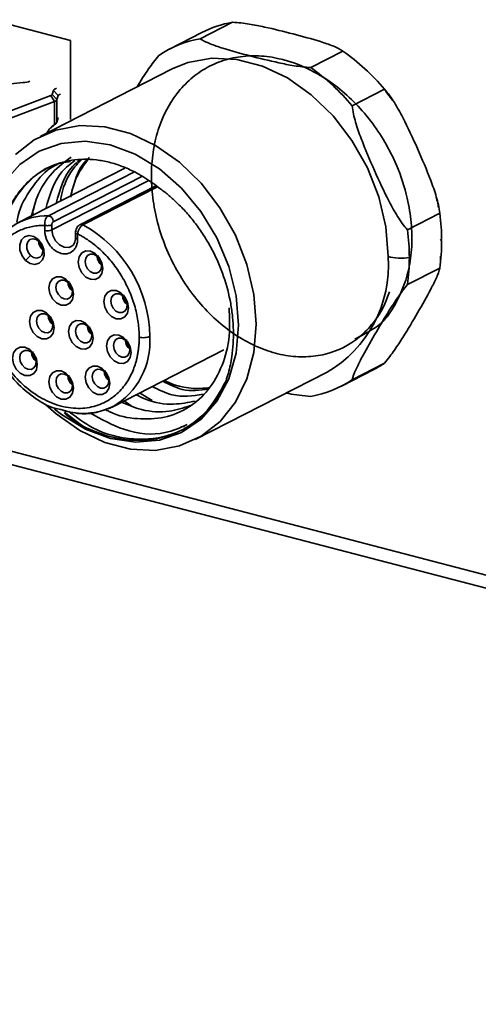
# Model space of a CAD drawing. Header units: millimetres. Extents: x 0 to 420, y 0 to 297.
# Tile 86 of 145: x 330 to 336, y 104 to 117. Entities that reach past the tile are written whole.
import ezdxf

# ---------------------------------------------------------------- set-up
doc = ezdxf.new("R2010")
doc.units = ezdxf.units.MM

msp = doc.modelspace()

# ---------------------------------------------------------------- linework, layer by layer
at = {"color": 7, "linetype": 'Continuous', "lineweight": 35}
for p, q in [((330.7606, 117.1804), (329.703, 117.4559)), ((332.9011, 117.4218), (332.4746, 117.2039)), ((332.4948, 117.2854), (332.0683, 117.0676)), ((330.7611, 116.1375), (330.7606, 117.1804)), ((333.935, 116.8235), (334.3614, 117.0414)), ((332.1045, 116.8053), (330.3599, 115.914)), ((329.9692, 116.6089), (330.1307, 116.6238)), ((330.4987, 116.4525), (329.7881, 116.1847)), ((330.5497, 116.3748), (330.4987, 116.4525)), ((330.534, 116.5187), (330.5169, 116.4663)), ((330.5169, 116.4663), (330.58, 116.4004)), ((330.5972, 116.4529), (330.5341, 116.5187)), ((330.58, 116.4004), (330.5972, 116.4529)), ((334.9102, 116.5359), (334.4838, 116.3181)), ((335.0163, 116.3928), (334.9283, 116.5076)), ((330.5497, 116.3748), (329.8392, 116.107)), ((330.5498, 116.0709), (330.5497, 116.3748)), ((330.58, 116.4004), (330.5801, 116.1004)), ((330.4893, 116.0198), (330.5436, 116.0677)), ((330.4956, 116.023), (330.5498, 116.0709)), ((330.5059, 116.0296), (330.5676, 116.0825)), ((330.5436, 116.0677), (330.5498, 116.0709)), ((330.5973, 116.1648), (330.5801, 116.1004)), ((330.4956, 116.023), (330.4893, 116.0198)), ((331.4777, 115.4931), (330.0737, 114.7758)), ((331.8885, 115.2606), (330.8812, 114.746)), ((335.2146, 114.6805), (335.641, 114.8984)), ((330.4199, 114.7384), (330.4199, 114.6718)), ((330.5129, 114.7441), (330.5129, 114.6774)), ((330.8259, 114.6458), (330.8259, 114.5785)), ((330.3335, 114.551), (330.3444, 114.5249)), ((330.8538, 114.5587), (330.8538, 114.6254)), ((330.2327, 114.3412), (330.166, 114.2755)), ((335.6498, 114.239), (335.6523, 114.3317)), ((335.6414, 114.1733), (335.2149, 113.9555)), ((331.3173, 112.3417), (332.7858, 113.092)), ((334.3432, 112.615), (334.7696, 112.8329)), ((334.4854, 112.6983), (334.9118, 112.9162)), ((332.4073, 111.9067), (334.1519, 112.7981)), ((331.5618, 112.3545), (331.4696, 112.4195)), ((331.8408, 112.426), (331.6735, 112.5237)), ((327.6008, 112.196), (357.3563, 104.445)), ((330.9055, 112.0962), (330.6812, 112.2696)), ((332.2654, 112.0819), (332.2175, 112.0742))]:
    msp.add_line(p, q, dxfattribs=at)
at = {"color": 8, "linetype": 'Continuous', "lineweight": 35}
for p, q in [((331.6046, 115.4448), (330.4669, 114.8635)), ((331.7857, 115.3277), (330.5129, 114.6774)), ((330.5323, 114.7857), (331.7011, 115.3829)), ((330.923, 114.7447), (331.908, 115.2479)), ((335.652, 114.5568), (335.666, 114.5294)), ((327.8282, 112.3121), (357.2571, 104.6463))]:
    msp.add_line(p, q, dxfattribs=at)
at = {"color": 7, "linetype": 'Continuous', "lineweight": 35, "flags": 128}
for points in [[(332.1045, 116.8053), (332.3115, 116.8894), (332.6264, 116.947), (332.9584, 116.9316), (333.2962, 116.8436), (333.6283, 116.6861), (333.9433, 116.4644), (334.2306, 116.186), (334.4803, 115.8606), (334.684, 115.4991), (334.8347, 115.1138), (334.9273, 114.7179), (334.9587, 114.3249)], [(330.4308, 112.3707), (330.5686, 112.2477), (330.8836, 112.026), (331.2157, 111.8685), (331.5534, 111.7805), (331.8855, 111.765), (332.2004, 111.8226), (332.4875, 111.9513), (332.737, 112.1467), (332.9404, 112.4022), (333.0908, 112.709), (333.1831, 113.0567), (333.2141, 113.4335), (333.1828, 113.8266), (333.0901, 114.2225), (332.9394, 114.6077), (332.7357, 114.9693), (332.486, 115.2947), (332.1987, 115.573), (331.8837, 115.7947), (331.5516, 115.9522), (331.2138, 116.0402), (330.8818, 116.0557), (330.5669, 115.9981), (330.2798, 115.8694), (330.0303, 115.674)], [(332.9816, 113.4193), (332.9488, 113.8062), (332.8522, 114.1952), (332.6955, 114.5714), (332.4846, 114.9202), (332.2276, 115.2283), (331.9345, 115.4839), (331.6165, 115.6771), (331.2859, 115.8005), (330.9552, 115.8493), (330.6373, 115.8218), (330.3444, 115.7189), (330.0877, 115.5445), (329.877, 115.3055), (329.7206, 115.011), (329.6243, 114.6722), (329.5919, 114.3023), (329.6029, 114.0795)], [(330.3335, 114.551), (330.2737, 114.5911), (330.2103, 114.6042), (330.1529, 114.5881), (330.1103, 114.5455), (330.0888, 114.4827), (330.0919, 114.4093), (330.119, 114.3366), (330.166, 114.2755)], [(330.166, 114.2755), (330.2258, 114.2353), (330.2892, 114.2223), (330.3466, 114.2383), (330.3893, 114.281), (330.4107, 114.3438), (330.4076, 114.4172), (330.3805, 114.4899), (330.3335, 114.551)], [(330.2327, 114.3412), (330.2014, 114.3819), (330.1833, 114.4304), (330.1812, 114.4793), (330.1955, 114.5212), (330.224, 114.5496), (330.2622, 114.5603), (330.3045, 114.5516), (330.3444, 114.5249)], [(330.3444, 114.5249), (330.3757, 114.4842), (330.3938, 114.4357), (330.3958, 114.3868), (330.3815, 114.3449), (330.3531, 114.3165), (330.3148, 114.3058), (330.2726, 114.3145), (330.2327, 114.3412)], [(330.3913, 114.4458), (330.3695, 114.4833), (330.3591, 114.5088)], [(330.8616, 114.2539), (330.874, 114.1794), (330.9093, 114.1098), (330.9621, 114.0557), (331.0243, 114.0253), (331.0866, 114.0232), (331.1394, 114.0499), (331.1746, 114.1011), (331.187, 114.1691), (331.1745, 114.2436), (331.1393, 114.3132), (331.0865, 114.3673), (331.0242, 114.3977), (330.9619, 114.3997), (330.9092, 114.3731), (330.8739, 114.3219), (330.8616, 114.2539)], [(330.9546, 114.2596), (330.9628, 114.3049), (330.9863, 114.3391), (331.0215, 114.3568), (331.063, 114.3554), (331.1045, 114.3352), (331.1397, 114.2991), (331.1632, 114.2527), (331.1715, 114.203), (331.1633, 114.1577), (331.1398, 114.1235), (331.1046, 114.1058), (331.0631, 114.1072), (331.0216, 114.1274), (330.9864, 114.1635), (330.9628, 114.2099), (330.9546, 114.2596)], [(330.4745, 113.9128), (330.4869, 113.8383), (330.5222, 113.7687), (330.575, 113.7146), (330.6373, 113.6842), (330.6995, 113.6822), (330.7523, 113.7088), (330.7876, 113.76), (330.7999, 113.828), (330.7875, 113.9025), (330.7522, 113.9721), (330.6994, 114.0262), (330.6371, 114.0566), (330.5749, 114.0587), (330.5221, 114.0321), (330.4869, 113.9808), (330.4745, 113.9128)], [(330.5675, 113.9185), (330.5757, 113.9638), (330.5992, 113.998), (330.6344, 114.0157), (330.6759, 114.0144), (330.7174, 113.9941), (330.7526, 113.958), (330.7762, 113.9116), (330.7844, 113.862), (330.7762, 113.8166), (330.7527, 113.7825), (330.7175, 113.7647), (330.676, 113.7661), (330.6345, 113.7864), (330.5993, 113.8224), (330.5758, 113.8688), (330.5675, 113.9185)], [(331.1991, 113.7325), (331.2115, 113.6581), (331.2468, 113.5885), (331.2996, 113.5343), (331.3618, 113.504), (331.4241, 113.5019), (331.4769, 113.5285), (331.5121, 113.5797), (331.5245, 113.6478), (331.5121, 113.7223), (331.4768, 113.7919), (331.424, 113.846), (331.3617, 113.8764), (331.2994, 113.8784), (331.2467, 113.8518), (331.2114, 113.8006), (331.1991, 113.7325)], [(331.2921, 113.7382), (331.3003, 113.7836), (331.3238, 113.8177), (331.359, 113.8355), (331.4005, 113.8341), (331.442, 113.8138), (331.4772, 113.7778), (331.5007, 113.7314), (331.509, 113.6817), (331.5008, 113.6364), (331.4773, 113.6022), (331.4421, 113.5845), (331.4006, 113.5858), (331.3591, 113.6061), (331.3239, 113.6422), (331.3003, 113.6886), (331.2921, 113.7382)], [(330.2164, 113.468), (330.2288, 113.3936), (330.2641, 113.324), (330.3169, 113.2698), (330.3792, 113.2394), (330.4414, 113.2374), (330.4942, 113.264), (330.5295, 113.3152), (330.5418, 113.3833), (330.5294, 113.4578), (330.4941, 113.5274), (330.4413, 113.5815), (330.379, 113.6119), (330.3168, 113.6139), (330.264, 113.5873), (330.2287, 113.5361), (330.2164, 113.468)], [(330.3094, 113.4737), (330.3177, 113.4241), (330.3412, 113.3777), (330.3764, 113.3416), (330.4179, 113.3213), (330.4594, 113.32), (330.4946, 113.3377), (330.5181, 113.3719), (330.5263, 113.4172), (330.5181, 113.4669), (330.4945, 113.5133), (330.4593, 113.5493), (330.4178, 113.5696), (330.3763, 113.571), (330.3411, 113.5532), (330.3176, 113.5191), (330.3094, 113.4737)], [(330.5213, 113.4559), (330.4985, 113.4944), (330.4869, 113.5232)], [(330.7331, 113.3335), (330.7455, 113.259), (330.7808, 113.1894), (330.8336, 113.1353), (330.8958, 113.1049), (330.9581, 113.1028), (331.0109, 113.1294), (331.0461, 113.1807), (331.0585, 113.2487), (331.046, 113.3232), (331.0108, 113.3928), (330.9579, 113.4469), (330.8957, 113.4773), (330.8334, 113.4793), (330.7807, 113.4527), (330.7454, 113.4015), (330.7331, 113.3335)], [(330.5468, 112.3092), (330.6389, 112.2378), (330.9569, 112.0446), (331.2876, 111.9212), (331.6182, 111.8723), (331.9361, 111.8999), (332.229, 112.0028), (332.4858, 112.1771), (332.6964, 112.4161), (332.8529, 112.7107), (332.9492, 113.0494), (332.9816, 113.4193)], [(330.8261, 113.3391), (330.8343, 113.3845), (330.8578, 113.4186), (330.893, 113.4364), (330.9345, 113.435), (330.976, 113.4148), (331.0112, 113.3787), (331.0347, 113.3323), (331.043, 113.2826), (331.0348, 113.2373), (331.0113, 113.2031), (330.9761, 113.1854), (330.9346, 113.1867), (330.8931, 113.207), (330.8579, 113.2431), (330.8343, 113.2895), (330.8261, 113.3391)], [(331.038, 113.3213), (331.0147, 113.3608), (331.0036, 113.3886)], [(331.2352, 113.1442), (331.2477, 113.0697), (331.283, 113.0001), (331.3358, 112.946), (331.398, 112.9156), (331.4603, 112.9136), (331.5131, 112.9402), (331.5483, 112.9914), (331.5607, 113.0594), (331.5482, 113.1339), (331.5129, 113.2035), (331.4601, 113.2576), (331.3979, 113.288), (331.3356, 113.2901), (331.2828, 113.2634), (331.2476, 113.2122), (331.2352, 113.1442)], [(331.3283, 113.1499), (331.3365, 113.1952), (331.36, 113.2294), (331.3952, 113.2471), (331.4367, 113.2458), (331.4782, 113.2255), (331.5134, 113.1894), (331.5369, 113.143), (331.5452, 113.0934), (331.537, 113.048), (331.5135, 113.0139), (331.4783, 112.9961), (331.4368, 112.9975), (331.3953, 113.0177), (331.3601, 113.0538), (331.3365, 113.1002), (331.3283, 113.1499)], [(329.9949, 112.9837), (330.0073, 112.9092), (330.0426, 112.8396), (330.0954, 112.7855), (330.1577, 112.7551), (330.2199, 112.753), (330.2727, 112.7797), (330.3079, 112.8309), (330.3203, 112.8989), (330.3079, 112.9734), (330.2726, 113.043), (330.2198, 113.0971), (330.1575, 113.1275), (330.0952, 113.1295), (330.0425, 113.1029), (330.0072, 113.0517), (329.9949, 112.9837)], [(330.0879, 112.9894), (330.0961, 113.0347), (330.1196, 113.0689), (330.1548, 113.0866), (330.1963, 113.0852), (330.2378, 113.065), (330.273, 113.0289), (330.2965, 112.9825), (330.3048, 112.9328), (330.2966, 112.8875), (330.2731, 112.8533), (330.2379, 112.8356), (330.1964, 112.837), (330.1549, 112.8572), (330.1197, 112.8933), (330.0961, 112.9397), (330.0879, 112.9894)], [(330.475, 112.6714), (330.4875, 112.597), (330.5228, 112.5274), (330.5756, 112.4732), (330.6378, 112.4429), (330.7001, 112.4408), (330.7529, 112.4674), (330.7881, 112.5186), (330.8005, 112.5867), (330.788, 112.6612), (330.7527, 112.7308), (330.6999, 112.7849), (330.6377, 112.8153), (330.5754, 112.8173), (330.5226, 112.7907), (330.4874, 112.7395), (330.475, 112.6714)], [(330.9551, 112.7336), (330.9675, 112.6591), (331.0028, 112.5895), (331.0556, 112.5354), (331.1178, 112.505), (331.1801, 112.5029), (331.2329, 112.5295), (331.2681, 112.5808), (331.2805, 112.6488), (331.2681, 112.7233), (331.2328, 112.7929), (331.18, 112.847), (331.1177, 112.8774), (331.0554, 112.8794), (331.0027, 112.8528), (330.9674, 112.8016), (330.9551, 112.7336)], [(331.0481, 112.7392), (331.0563, 112.7846), (331.0798, 112.8187), (331.115, 112.8365), (331.1565, 112.8351), (331.198, 112.8149), (331.2332, 112.7788), (331.2567, 112.7324), (331.265, 112.6827), (331.2568, 112.6374), (331.2333, 112.6032), (331.1981, 112.5855), (331.1566, 112.5868), (331.1151, 112.6071), (331.0799, 112.6432), (331.0563, 112.6896), (331.0481, 112.7392)], [(330.568, 112.6771), (330.5763, 112.7225), (330.5998, 112.7566), (330.635, 112.7744), (330.6765, 112.773), (330.718, 112.7527), (330.7532, 112.7167), (330.7767, 112.6703), (330.785, 112.6206), (330.7768, 112.5753), (330.7533, 112.5411), (330.7181, 112.5234), (330.6766, 112.5247), (330.6351, 112.545), (330.5999, 112.5811), (330.5763, 112.6275), (330.568, 112.6771)]]:
    msp.add_lwpolyline(points, dxfattribs=at)
at = {"color": 8, "linetype": 'Continuous', "lineweight": 35, "flags": 128}
for points in [[(330.7666, 114.457), (330.738, 114.4468), (330.6757, 114.4489), (330.6135, 114.4792), (330.5607, 114.5334), (330.5254, 114.603), (330.5129, 114.6774)], [(330.8538, 114.5587), (330.844, 114.5619), (330.836, 114.5657), (330.8302, 114.5699), (330.8268, 114.5745), (330.8259, 114.5785)]]:
    msp.add_lwpolyline(points, dxfattribs=at)
at = {"color": 7, "linetype": 'Continuous', "lineweight": 35}
for centre, radius, start, end in [((333.1567, 115.9863), 1.4581, 100.09782, 117.00064), ((332.7277, 115.7771), 1.4491, 100.05634, 123.58256), ((332.6903, 114.6762), 2.896, 39.95479, 54.75764), ((332.2639, 114.4583), 2.896, 39.95479, 54.75764), ((330.5302, 116.1214), 0.0541, 291.24318, 337.21711), ((332.8652, 114.5251), 2.8008, 0.08716, 7.65848), ((330.4577, 114.8169), 0.15, 255.40396, 291.58619), ((330.1096, 113.2545), 1.6978, 0.49571, 61.37286), ((332.4388, 114.3073), 2.8008, 0.08716, 7.65848), ((330.5052, 114.5438), 0.1702, 183.69278, 230.43483), ((333.1483, 114.5249), 2.5177, 351.97331, 0.10237), ((331.2797, 114.342), 0.1702, 183.69033, 230.43596), ((333.3319, 114.2079), 1.631, 300.18426, 4.11359), ((332.7218, 114.307), 2.5177, 351.97331, 0.10237), ((330.8927, 114.001), 0.1702, 183.69327, 230.43302), ((331.6172, 113.8207), 0.1702, 183.69278, 230.43483), ((330.6346, 113.5562), 0.1702, 183.69278, 230.43483), ((331.1513, 113.4216), 0.1704, 183.70203, 229.72951), ((331.6534, 113.2323), 0.1702, 183.69041, 230.43566), ((330.413, 113.0718), 0.1702, 183.69009, 230.43598), ((331.3732, 112.8217), 0.1702, 183.69254, 230.43485), ((334.1157, 114.1127), 1.4372, 297.06623, 303.63866), ((330.8932, 112.7596), 0.1702, 183.69303, 230.43304), ((333.6838, 113.9055), 1.4491, 280.05598, 303.58282), ((330.932, 113.1403), 0.8866, 252.01832, 295.75994)]:
    msp.add_arc(centre, radius, start, end, dxfattribs=at)
at = {"color": 8, "linetype": 'Continuous', "lineweight": 35}
for centre, radius, start, end in [((330.4446, 114.0485), 0.8153, 88.43525, 149.72775), ((330.8208, 113.1972), 0.9891, 300.12879, 4.16912)]:
    msp.add_arc(centre, radius, start, end, dxfattribs=at)
at = {"color": 7, "linetype": 'Continuous', "lineweight": 35}
for centre, ratio, start_param, end_param in [((331.2768, 114.3405), 0.7574474, 1.1968051, 1.7565623), ((330.8889, 113.999), 0.7574474, 1.1968051, 1.7693781), ((331.613, 113.8185), 0.7574474, 1.1968051, 1.7775304), ((331.65, 113.2306), 0.757468, 1.1967804, 1.764247), ((330.4099, 113.0702), 0.757468, 1.1967804, 1.7595224), ((331.3701, 112.8201), 0.757468, 1.1967804, 1.7595224), ((330.8895, 112.7577), 0.757468, 1.1967804, 1.7694003)]:
    msp.add_ellipse(centre, major_axis=(-0.0872, 0.1707), ratio=ratio, start_param=start_param, end_param=end_param, dxfattribs=at)
for points, knots in [([(332.9011, 117.4218), (332.9779, 117.4182), (333.0498, 117.4088), (333.1905, 117.3863), (333.2575, 117.3731), (333.4539, 117.331), (333.5791, 117.2997), (333.8262, 117.2353), (333.9485, 117.2021), (334.1216, 117.1479), (334.1777, 117.1289), (334.2801, 117.0882), (334.3272, 117.0666), (334.3614, 117.0414)], [0, 0, 0, 0, 0.125, 0.125, 0.25, 0.25, 0.5, 0.5, 0.75, 0.75, 0.875, 0.875, 1, 1, 1, 1]), ([(333.935, 116.8235), (333.8582, 116.8271), (333.7863, 116.8365), (333.6456, 116.859), (333.5785, 116.8722), (333.3821, 116.9143), (333.257, 116.9456), (333.0099, 117.01), (332.8876, 117.0431), (332.7145, 117.0974), (332.6584, 117.1164), (332.556, 117.1571), (332.5088, 117.1787), (332.4746, 117.2039)], [0, 0, 0, 0, 0.125, 0.125, 0.25, 0.25, 0.5, 0.5, 0.75, 0.75, 0.875, 0.875, 1, 1, 1, 1]), ([(331.9261, 116.9843), (331.8798, 116.9245), (331.7688, 116.7812), (331.689, 116.6473), (331.6425, 116.5693)], [0, 0, 0, 0, 0.4169865, 1, 1, 1, 1]), ([(334.5206, 113.235), (334.6429, 113.2986), (334.8695, 113.4165), (335.0671, 113.6974), (335.2268, 114.0528), (335.2775, 114.455), (335.2717, 114.7721), (335.2127, 115.1362), (335.0941, 115.4986), (334.9208, 115.8421), (334.73, 116.1253), (334.5079, 116.3782), (334.2602, 116.5938), (333.9034, 116.8256), (333.5185, 116.9613), (333.1432, 116.9866), (332.8735, 116.9515), (332.6228, 116.863), (332.3976, 116.7241), (332.137, 116.4756), (331.9483, 116.1383), (331.8503, 115.7447), (331.822, 115.4297), (331.8406, 115.1035), (331.904, 114.7749), (332.0111, 114.4521), (332.2081, 114.0394), (332.4816, 113.6702), (332.8036, 113.3807), (333.0628, 113.2082), (333.3324, 113.084), (333.6051, 113.0116), (333.8736, 112.9928), (334.2173, 113.0391), (334.5265, 113.1944), (334.7666, 113.4458), (334.9003, 113.648), (334.9539, 113.7997), (334.9759, 113.8617)], [0, 0, 0, 0, 0.0283203, 0.0524578, 0.1012498, 0.1255552, 0.1498587, 0.1740058, 0.2072441, 0.2314675, 0.255689, 0.2798301, 0.3039698, 0.3281102, 0.3769092, 0.4012152, 0.4255193, 0.4496604, 0.4737995, 0.49794, 0.5467366, 0.5710373, 0.5953364, 0.6194954, 0.6436523, 0.6677936, 0.6919338, 0.7407377, 0.7649878, 0.7891804, 0.8133712, 0.837511, 0.8616488, 0.8857878, 0.9345816, 0.9588832, 0.9831834, 1, 1, 1, 1]), ([(334.9102, 116.5359), (334.9593, 116.4845), (335.0013, 116.4237), (335.0809, 116.2959), (335.1172, 116.2297), (335.2214, 116.0286), (335.2849, 115.8911), (335.4085, 115.614), (335.4689, 115.474), (335.5495, 115.2605), (335.5748, 115.1884), (335.6169, 115.0437), (335.6345, 114.9713), (335.641, 114.8984)], [0, 0, 0, 0, 0.125, 0.125, 0.25, 0.25, 0.5, 0.5, 0.75, 0.75, 0.875, 0.875, 1, 1, 1, 1]), ([(335.2146, 114.6805), (335.1656, 114.7319), (335.1235, 114.7928), (335.0439, 114.9206), (335.0076, 114.9868), (334.9035, 115.1878), (334.84, 115.3254), (334.7163, 115.6025), (334.656, 115.7425), (334.5753, 115.9559), (334.5501, 116.0281), (334.5079, 116.1727), (334.4903, 116.2452), (334.4838, 116.3181)], [0, 0, 0, 0, 0.125, 0.125, 0.25, 0.25, 0.5, 0.5, 0.75, 0.75, 0.875, 0.875, 1, 1, 1, 1]), ([(330.5436, 116.0677), (330.5261, 116.0552), (330.4911, 116.0302), (330.4543, 115.977), (330.4426, 115.9409), (330.4403, 115.9337)], [0, 0, 0, 0, 0.444512, 0.8890235, 1, 1, 1, 1]), ([(330.5138, 116.0407), (330.513, 116.0386), (330.5113, 116.0344), (330.5051, 116.0284), (330.4988, 116.0248), (330.4956, 116.023)], [0, 0, 0, 0, 0.3350738, 0.6649262, 1, 1, 1, 1]), ([(329.827, 114.5923), (329.831, 114.6121), (329.8391, 114.6515), (329.8537, 114.7092), (329.8701, 114.7658), (329.8886, 114.8211), (329.909, 114.8752), (329.9466, 114.9636), (330.0083, 115.0808), (330.1043, 115.2157), (330.2155, 115.3334), (330.3811, 115.4637), (330.6175, 115.5769), (330.882, 115.6178), (331.103, 115.6062), (331.2722, 115.5749), (331.4417, 115.5216), (331.5901, 115.4553), (331.7167, 115.3844), (331.8226, 115.3159), (331.8904, 115.2634), (331.9244, 115.2372)], [0, 0, 0, 0, 0.0207448, 0.0414404, 0.0621158, 0.0828, 0.1035222, 0.1243113, 0.1872027, 0.2501317, 0.3129919, 0.3759637, 0.5000097, 0.624053, 0.6869548, 0.7498872, 0.8127501, 0.8756825, 0.9171524, 0.9585139, 1, 1, 1, 1]), ([(330.7613, 115.5833), (330.681, 115.5698), (330.453, 115.5315), (330.1526, 115.2899), (329.9233, 114.9525), (329.8536, 114.6918), (329.827, 114.5923)], [0, 0, 0, 0, 0.1719427, 0.4883239, 0.804706, 1, 1, 1, 1]), ([(330.5883, 115.5436), (330.5564, 115.5277), (330.416, 115.4578), (330.2354, 115.2276), (330.0863, 114.9794), (330.0567, 114.8113), (330.0515, 114.7819)], [0, 0, 0, 0, 0.1176092, 0.516458, 0.9153152, 1, 1, 1, 1]), ([(330.7681, 115.641), (330.6822, 115.5768), (330.4988, 115.4397), (330.3205, 115.1645), (330.2654, 114.9468), (330.2442, 114.8629)], [0, 0, 0, 0, 0.3514916, 0.7500787, 1, 1, 1, 1]), ([(330.8176, 115.5962), (330.7568, 115.5498), (330.5647, 115.4032), (330.4856, 115.1391), (330.4315, 114.9586)], [0, 0, 0, 0, 0.3161249, 1, 1, 1, 1]), ([(330.5696, 115.0292), (330.621, 115.2125), (330.686, 115.4447), (330.849, 115.5754), (330.8834, 115.6029)], [0, 0, 0, 0, 0.7891059, 1, 1, 1, 1]), ([(330.9164, 115.6168), (330.8829, 115.5834), (330.7572, 115.4579), (330.6583, 115.2583), (330.6314, 115.0846), (330.6274, 115.0587)], [0, 0, 0, 0, 0.23622432, 0.88583831, 1, 1, 1, 1]), ([(330.7615, 115.1103), (330.8058, 115.2925), (330.8563, 115.5003), (330.9936, 115.6209), (331.0105, 115.6358)], [0, 0, 0, 0, 0.8767942, 1, 1, 1, 1]), ([(330.9938, 115.6102), (330.9386, 115.5379), (330.8311, 115.3972), (330.7843, 115.2113), (330.7615, 115.121)], [0, 0, 0, 0, 0.5139231, 1, 1, 1, 1]), ([(331.9244, 115.2372), (331.9434, 115.2237), (331.9813, 115.1967), (332.037, 115.153), (332.0918, 115.107), (332.1456, 115.0584), (332.2242, 114.9826), (332.3244, 114.8743), (332.4397, 114.728), (332.5448, 114.5721), (332.6692, 114.3541), (332.7939, 114.065), (332.8713, 113.7654), (332.9048, 113.5265), (332.9157, 113.3487), (332.9125, 113.1738), (332.897, 113.0223), (332.8742, 112.8937), (332.8488, 112.7863), (332.8266, 112.718), (332.8155, 112.6839)], [0, 0, 0, 0, 0.0249154, 0.0498586, 0.0748734, 0.1000033, 0.1252912, 0.1876805, 0.250491, 0.3129667, 0.3754864, 0.5001249, 0.6245525, 0.6867144, 0.749227, 0.8117359, 0.8742998, 0.916333, 0.9581776, 1, 1, 1, 1]), ([(335.6221, 114.9791), (335.6214, 114.9898), (335.6188, 115.0295), (335.6069, 115.0694), (335.5982, 115.0985)], [0, 0, 0, 0, 0.2711422, 1, 1, 1, 1]), ([(330.2592, 114.8705), (330.2591, 114.8798), (330.2589, 114.9194), (330.2704, 114.9544), (330.2792, 114.9812)], [0, 0, 0, 0, 0.2340963, 1, 1, 1, 1]), ([(330.4669, 114.8635), (330.4637, 114.8616), (330.4571, 114.8576), (330.4476, 114.8481), (330.4387, 114.8355), (330.4287, 114.8157), (330.4186, 114.7825), (330.4194, 114.7545), (330.4199, 114.7384)], [0, 0, 0, 0, 0.1073257, 0.2203552, 0.3390739, 0.4635045, 0.6935509, 1, 1, 1, 1]), ([(330.5323, 114.7857), (330.5323, 114.8041), (330.5247, 114.8243), (330.4997, 114.854), (330.4826, 114.8632), (330.4669, 114.8635)], [0, 0, 0, 0, 0.5, 0.5, 1, 1, 1, 1]), ([(330.5129, 114.7441), (330.513, 114.747), (330.5132, 114.7525), (330.5153, 114.7613), (330.5189, 114.7709), (330.5236, 114.7784), (330.5284, 114.7835), (330.531, 114.785), (330.5323, 114.7857)], [0, 0, 0, 0, 0.1691003, 0.3329541, 0.5031162, 0.7513778, 0.874414, 1, 1, 1, 1]), ([(329.6069, 113.7975), (329.6072, 113.8185), (329.6077, 113.8605), (329.6123, 113.9223), (329.621, 113.9946), (329.6363, 114.076), (329.6695, 114.1962), (329.7298, 114.3371), (329.8307, 114.4831), (329.9564, 114.5999), (330.0775, 114.6692), (330.1807, 114.7069), (330.2591, 114.726), (330.3389, 114.7373), (330.3929, 114.7381), (330.4199, 114.7384)], [0, 0, 0, 0, 0.03948594, 0.07893721, 0.11846745, 0.1803111, 0.24225636, 0.36978755, 0.49937952, 0.62905907, 0.7568451, 0.81888914, 0.88103512, 0.94049257, 1, 1, 1, 1]), ([(330.4199, 114.7384), (330.4341, 114.7347), (330.4524, 114.7332), (330.4868, 114.7353), (330.5028, 114.7389), (330.5129, 114.7441)], [0, 0, 0, 0, 0.5, 0.5, 1, 1, 1, 1]), ([(330.4199, 114.6718), (330.4201, 114.6639), (330.4205, 114.6482), (330.4235, 114.6243), (330.4282, 114.6003), (330.4375, 114.5672), (330.4543, 114.5255), (330.4825, 114.4788), (330.517, 114.4375), (330.5676, 114.3944), (330.637, 114.361), (330.721, 114.3574), (330.7822, 114.3877), (330.8196, 114.4303), (330.8394, 114.4693), (330.8517, 114.5125), (330.8531, 114.5433), (330.8538, 114.5587)], [0, 0, 0, 0, 0.0301782, 0.0601133, 0.0900752, 0.1203331, 0.1853287, 0.2505428, 0.3155386, 0.3807528, 0.5004111, 0.6200695, 0.7495868, 0.8145825, 0.8797967, 0.9398451, 1, 1, 1, 1]), ([(330.8383, 114.6594), (330.8282, 114.6542), (330.8239, 114.6475), (330.8297, 114.6349), (330.8396, 114.6291), (330.8538, 114.6254)], [0, 0, 0, 0, 0.5, 0.5, 1, 1, 1, 1]), ([(330.8802, 114.7454), (330.8764, 114.7432), (330.8689, 114.7387), (330.8584, 114.7282), (330.849, 114.7157), (330.8384, 114.6971), (330.8287, 114.6711), (330.8271, 114.6515), (330.8263, 114.6418)], [0, 0, 0, 0, 0.132875, 0.2637703, 0.392519, 0.5190305, 0.7638292, 1, 1, 1, 1]), ([(330.8538, 114.6254), (330.8546, 114.6307), (330.8562, 114.6409), (330.8604, 114.6562), (330.8652, 114.6701), (330.8706, 114.6824), (330.876, 114.6931), (330.886, 114.7101), (330.9018, 114.7309), (330.9162, 114.7403), (330.923, 114.7447)], [0, 0, 0, 0, 0.1115361, 0.2143748, 0.3085547, 0.3941479, 0.471114, 0.5394235, 0.7809276, 1, 1, 1, 1]), ([(330.8261, 114.5769), (330.8231, 114.5514), (330.8185, 114.5127), (330.7944, 114.4757), (330.7772, 114.4638), (330.7685, 114.4579)], [0, 0, 0, 0, 0.4905426, 0.7455755, 1, 1, 1, 1]), ([(330.8538, 114.6254), (330.8673, 114.6184), (330.8944, 114.6043), (330.9344, 114.5809), (330.974, 114.556), (331.0272, 114.5196), (331.093, 114.4693), (331.1963, 114.3778), (331.3175, 114.2454), (331.4434, 114.063), (331.5444, 113.8644), (331.6048, 113.6921), (331.6382, 113.5546), (331.6553, 113.4544), (331.6659, 113.356), (331.6672, 113.2924), (331.6678, 113.2606)], [0, 0, 0, 0, 0.02975253, 0.05946899, 0.08919798, 0.11898802, 0.18103165, 0.24317722, 0.37096241, 0.50064112, 0.63023225, 0.75776261, 0.81960586, 0.88155072, 0.94075047, 1, 1, 1, 1]), ([(334.9587, 114.3249), (334.9971, 114.3149), (335.0448, 114.3077), (335.1442, 114.303), (335.1954, 114.3054), (335.2396, 114.3115)], [0, 0, 0, 0, 0.5, 0.5, 1, 1, 1, 1]), ([(334.9118, 112.9162), (334.9608, 112.9748), (335.0028, 113.0325), (335.0823, 113.1472), (335.1185, 113.203), (335.2225, 113.368), (335.2859, 113.4751), (335.4094, 113.6878), (335.4696, 113.7937), (335.5501, 113.9469), (335.5753, 113.9972), (335.6173, 114.0917), (335.6349, 114.1365), (335.6414, 114.1733)], [0, 0, 0, 0, 0.125, 0.125, 0.25, 0.25, 0.5, 0.5, 0.75, 0.75, 0.875, 0.875, 1, 1, 1, 1]), ([(334.4854, 112.6983), (334.4919, 112.7353), (334.5096, 112.7805), (334.5524, 112.8765), (334.5776, 112.9266), (334.6581, 113.0796), (334.7181, 113.185), (334.8415, 113.3977), (334.9052, 113.5054), (335.0095, 113.6707), (335.046, 113.7267), (335.1245, 113.8399), (335.1661, 113.897), (335.2149, 113.9555)], [0, 0, 0, 0, 0.125, 0.125, 0.25, 0.25, 0.5, 0.5, 0.75, 0.75, 0.875, 0.875, 1, 1, 1, 1]), ([(331.6678, 113.2606), (331.6676, 113.242), (331.6672, 113.2049), (331.6637, 113.1502), (331.658, 113.0964), (331.65, 113.0436), (331.6397, 112.9917), (331.6238, 112.9276), (331.5999, 112.8528), (331.5636, 112.7669), (331.5183, 112.6838), (331.4412, 112.5739), (331.3161, 112.4521), (331.1231, 112.35), (330.8916, 112.3077), (330.6379, 112.3375), (330.3841, 112.4399), (330.1525, 112.6028), (329.9594, 112.8056), (329.8119, 113.0257), (329.7093, 113.2442), (329.6552, 113.4184), (329.6283, 113.5476), (329.6157, 113.6351), (329.6082, 113.7186), (329.6073, 113.7712), (329.6069, 113.7975)], [0, 0, 0, 0, 0.0151287, 0.030192, 0.0452237, 0.0602578, 0.0753284, 0.090469, 0.1175068, 0.1445874, 0.1748258, 0.2051073, 0.2718556, 0.3442543, 0.420979, 0.5000651, 0.5791511, 0.6558759, 0.7282746, 0.7950229, 0.8554743, 0.9095437, 0.9335319, 0.9575631, 0.9787708, 1, 1, 1, 1]), ([(331.2116, 112.3108), (331.2317, 112.2993), (331.3719, 112.2186), (331.6471, 112.1708), (332.0069, 112.183), (332.3298, 112.3176), (332.593, 112.5534), (332.7765, 112.8787), (332.875, 113.252), (332.8624, 113.5233), (332.8565, 113.6495)], [0, 0, 0, 0, 0.023755, 0.1658716, 0.3079919, 0.4501151, 0.5922358, 0.7343533, 0.8764702, 1, 1, 1, 1]), ([(331.8073, 113.2691), (331.7936, 113.2621), (331.7696, 113.256), (331.7151, 113.2527), (331.687, 113.2556), (331.6678, 113.2606)], [0, 0, 0, 0, 0.5, 0.5, 1, 1, 1, 1]), ([(329.9088, 112.8285), (329.9629, 112.7606), (330.0792, 112.6146), (330.2993, 112.4455), (330.4882, 112.3311), (330.603, 112.3102), (330.6304, 112.3052)], [0, 0, 0, 0, 0.2693724, 0.5794981, 0.8999077, 1, 1, 1, 1]), ([(332.8155, 112.6839), (332.7283, 112.5256), (332.5538, 112.2091), (332.1126, 111.9443), (331.5992, 111.8846), (331.1127, 111.9974), (330.8413, 112.2001), (330.7371, 112.2778)], [0, 0, 0, 0, 0.2163094, 0.4326192, 0.64893, 0.8652421, 1, 1, 1, 1]), ([(332.8155, 112.6839), (332.7761, 112.5927), (332.7289, 112.5075), (332.6216, 112.3528), (332.5614, 112.2829), (332.4272, 112.1579), (332.3544, 112.104), (332.1996, 112.0142), (332.1165, 111.978), (331.9434, 111.925), (331.8542, 111.9083), (331.6705, 111.8939), (331.5751, 111.8964), (331.3834, 111.9211), (331.2876, 111.9429), (331.0962, 112.0053), (331.0001, 112.0461), (330.9055, 112.0962)], [0, 0, 0, 0, 0.125, 0.125, 0.25, 0.25, 0.375, 0.375, 0.5, 0.5, 0.625, 0.625, 0.75, 0.75, 0.875, 0.875, 1, 1, 1, 1]), ([(332.5845, 112.5767), (332.4697, 112.5597), (332.2712, 112.5304), (332.0653, 112.6353), (331.9784, 112.6795)], [0, 0, 0, 0, 0.5779905, 1, 1, 1, 1]), ([(331.9984, 112.6897), (332.002, 112.6878), (332.1655, 112.6019), (332.3779, 112.5683), (332.566, 112.5904), (332.5942, 112.5937)], [0, 0, 0, 0, 0.0188477, 0.8528826, 1, 1, 1, 1]), ([(331.8403, 112.6089), (331.927, 112.5655), (332.1553, 112.4513), (332.3754, 112.4858), (332.5119, 112.5073)], [0, 0, 0, 0, 0.3801652, 1, 1, 1, 1]), ([(331.6286, 112.5008), (331.6697, 112.4798), (331.8325, 112.3969), (332.1066, 112.3572), (332.3156, 112.3973), (332.4097, 112.4154)], [0, 0, 0, 0, 0.15661865, 0.61985789, 1, 1, 1, 1]), ([(333.6124, 112.5224), (333.6231, 112.52), (333.7224, 112.4984), (333.8358, 112.488), (333.9369, 112.4787)], [0, 0, 0, 0, 0.1082813, 1, 1, 1, 1]), ([(330.6304, 112.3052), (330.7156, 112.2814), (330.8731, 112.2374), (331.1103, 112.2573), (331.2469, 112.3132), (331.3189, 112.3426)], [0, 0, 0, 0, 0.3582949, 0.6621316, 1, 1, 1, 1]), ([(331.4336, 112.4011), (331.5217, 112.3647), (331.7331, 112.2772), (332.0516, 112.2591), (332.2531, 112.3263), (332.3448, 112.3569)], [0, 0, 0, 0, 0.2801073, 0.6721474, 1, 1, 1, 1]), ([(330.9055, 112.0962), (330.8668, 112.1171), (330.7856, 112.161), (330.7124, 112.2275), (330.6742, 112.2623)], [0, 0, 0, 0, 0.476726, 1, 1, 1, 1]), ([(332.3022, 112.105), (332.2075, 112.0629), (331.9562, 111.9512), (331.4926, 111.9965), (331.1642, 112.1778), (331.0152, 112.2601)], [0, 0, 0, 0, 0.2484606, 0.6590809, 1, 1, 1, 1])]:
    msp.add_open_spline(points, degree=3, knots=knots, dxfattribs=at)
for points in [[(330.2239, 116.6428), (330.1998, 116.6337), (330.1682, 116.6273), (330.1307, 116.6238)], [(330.5168, 116.4663), (330.5151, 116.4611), (330.5088, 116.4563), (330.4987, 116.4525)], [(330.5341, 116.5188), (330.5381, 116.5311), (330.5523, 116.5419), (330.5765, 116.551)], [(330.6275, 116.4733), (330.6106, 116.4677), (330.6, 116.4605), (330.5972, 116.4529)], [(330.58, 116.4004), (330.5772, 116.3912), (330.5666, 116.3822), (330.5497, 116.3748)]]:
    msp.add_open_spline(points, degree=3, dxfattribs=at)
at = {"color": 8, "linetype": 'Continuous', "lineweight": 35}
msp.add_open_spline([(330.923, 114.7447), (330.919, 114.7464), (330.9111, 114.7498), (330.899, 114.7509), (330.8885, 114.7496), (330.8827, 114.7465), (330.8803, 114.7452)], degree=3, knots=[0, 0, 0, 0, 0.2669928, 0.5339658, 0.8009278, 1, 1, 1, 1], dxfattribs=at)

doc.saveas('drawing.dxf')
